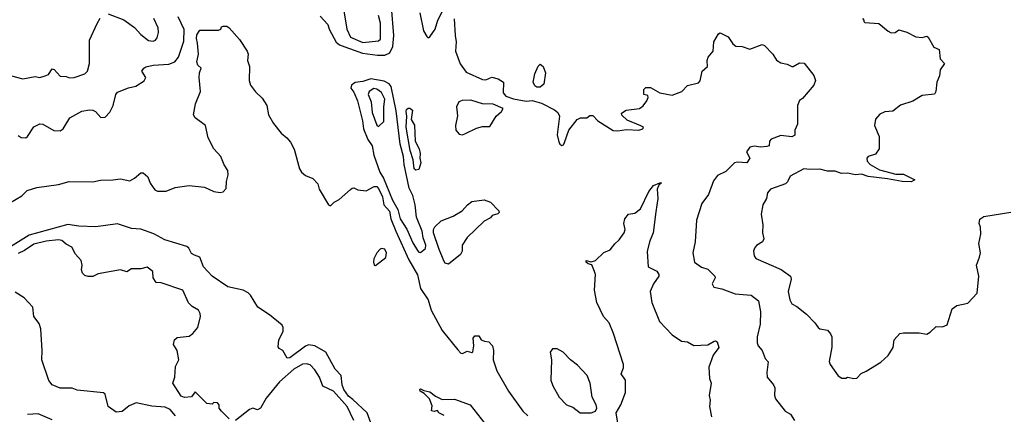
# Model space of a CAD drawing. Extents: x 1690054 to 1842981, y 782881 to 914114.
# Tile 201 of 256: x 1712235 to 1718574, y 852265 to 854807. Entities that reach past the tile are written whole.
import ezdxf

# ---------------------------------------------------------------- set-up
doc = ezdxf.new("R2010")
doc.units = 0

msp = doc.modelspace()

# ---------------------------------------------------------------- linework, layer by layer
at = {"layer": '0CON10XD'}
for points in [[(1714169.7, 854829.7), (1714218.8, 854775), (1714228.1, 854745), (1714273.3, 854663.3), (1714294.4, 854644.4), (1714328, 854632), (1714442.1, 854592.1), (1714537.7, 854577.7), (1714585, 854577.5), (1714617, 854593), (1714637.5, 854635), (1714643.1, 854705), (1714629.4, 854890.6)], [(1714313.8, 854915), (1714341.3, 854745), (1714365, 854694.2), (1714445, 854660.9), (1714545, 854671.1), (1714558.5, 854681.5), (1714557.9, 854785), (1714545.6, 854835)], [(1712225, 854061.2), (1712245, 854048.8), (1712275, 854046.7), (1712286.1, 854053.9), (1712325, 854116.2), (1712365, 854135.7), (1712385, 854134.3), (1712455, 854092.9), (1712495, 854090), (1712514.2, 854105), (1712557.5, 854175), (1712635, 854217.5), (1712685, 854226.5), (1712705, 854224.4), (1712722, 854215), (1712757.3, 854177.3), (1712785, 854179.2), (1712815, 854210.8), (1712836, 854255), (1712853.3, 854325), (1712865, 854340.6), (1712935, 854368.9), (1712981.9, 854378.1), (1713036.2, 854413.8), (1713048, 854435), (1713022, 854475), (1713033.1, 854495), (1713046.3, 854503.7), (1713095, 854514.9), (1713195, 854521.1), (1713233.6, 854535), (1713256.8, 854565), (1713291, 854669), (1713294.7, 854744.7), (1713255.7, 854825)], [(1712805, 854844.2), (1712905, 854806), (1712975, 854755.8), (1713015, 854712.5), (1713065, 854672.5), (1713095, 854668), (1713108.8, 854675), (1713119.1, 854690.9), (1713129.4, 854725), (1713125.6, 854755), (1713097.5, 854815)], [(1714811.2, 854851.2), (1714834.8, 854734.8), (1714855, 854698), (1714865, 854690), (1714875, 854696.2), (1714910, 854745), (1714927.8, 854805), (1714965, 854880)], [(1712175, 853630), (1712248, 853672), (1712283.5, 853706.5), (1712345, 853726.2), (1712484.5, 853745.5), (1712554.2, 853764.2), (1712705, 853763.2), (1712755, 853774.1), (1712835, 853774.5), (1712885, 853781.9), (1712945, 853768.1), (1712975, 853785.7), (1713015, 853820), (1713030.7, 853820.7), (1713060, 853795), (1713074.3, 853754.3), (1713105, 853710), (1713122.3, 853702.3), (1713176.9, 853703.1), (1713235, 853725.8), (1713325, 853738), (1713425, 853727.5), (1713485, 853700), (1713525, 853693.8), (1713545, 853698.8), (1713565, 853720), (1713566, 853765), (1713576.6, 853806.6), (1713574.6, 853835), (1713552, 853872), (1713530.7, 853925), (1713485.2, 853975), (1713447.9, 854045), (1713431.8, 854125), (1713365.7, 854175), (1713353.1, 854195), (1713366.5, 854265), (1713398.6, 854345), (1713390.9, 854435), (1713392.9, 854465), (1713403.3, 854495), (1713382.5, 854515), (1713375.8, 854535), (1713386.4, 854585), (1713378.9, 854655), (1713372.4, 854685), (1713375, 854710), (1713395, 854740), (1713515, 854738.5), (1713530, 854745), (1713535, 854760), (1713544, 854766), (1713567.5, 854765), (1713584, 854755), (1713649.5, 854679.5), (1713700, 854605), (1713705.2, 854585), (1713701.1, 854545), (1713714.4, 854505), (1713711.9, 854415), (1713720.8, 854385), (1713752.2, 854342.2), (1713795, 854300.8), (1713826.7, 854255), (1713837.8, 854195), (1713869.3, 854139.3), (1713917.5, 854075), (1713955.5, 854045.5), (1713977.6, 854017.6), (1714003, 853973), (1714035.9, 853845.9), (1714050, 853825), (1714075, 853802.5), (1714123, 853783), (1714155, 853750), (1714162.5, 853715), (1714223.8, 853615), (1714235, 853607.5), (1714258.8, 853631.2), (1714292.3, 853647.7), (1714365, 853712.5), (1714375, 853722.5), (1714385, 853723.3), (1714411.7, 853711.7), (1714465, 853704.3), (1714517.3, 853732.7), (1714535, 853731.4), (1714545, 853718.6), (1714570.7, 853665), (1714579.5, 853615), (1714615, 853572.5), (1714624.8, 853525), (1714656, 853445), (1714740.1, 853260.1), (1714795, 853164.4), (1714815.7, 853075), (1714865, 853003.1), (1714884.8, 852934.8), (1714955.7, 852805.7), (1715055, 852679.2), (1715075, 852658.8), (1715085, 852656.7), (1715115, 852671.2), (1715145, 852663.8), (1715151.7, 852668.3), (1715159.2, 852705), (1715154.3, 852755.7), (1715165, 852771.2), (1715190.7, 852770.7), (1715205, 852743.8), (1715226.4, 852736.4), (1715255, 852730.8), (1715278.6, 852705), (1715285.7, 852675), (1715282.9, 852615), (1715306.7, 852545), (1715381.8, 852415), (1715473.1, 852285), (1715506, 852255)], [(1712183.3, 854445), (1712255, 854426.9), (1712335, 854440), (1712365, 854435.6), (1712400, 854445), (1712421.2, 854455), (1712445, 854490), (1712456.4, 854486.4), (1712495, 854444), (1712535, 854441.1), (1712555, 854433.1), (1712585, 854434.7), (1712655, 854459.2), (1712672, 854475), (1712684.2, 854525.8), (1712684.3, 854675), (1712733, 854783), (1712752.3, 854817.7)], [(1715032.7, 854812.7), (1715039, 854705), (1715044.7, 854665), (1715040, 854605), (1715071.6, 854521.6), (1715109.7, 854469.7), (1715215, 854422), (1715235, 854420), (1715275, 854436.7), (1715315, 854426.2), (1715350, 854405), (1715347.5, 854335), (1715365, 854313.8), (1715415, 854296.7), (1715495, 854282.5), (1715535, 854286.2), (1715595, 854268.8), (1715677.1, 854227.1), (1715699.7, 854209.7), (1715709.2, 854185), (1715696.1, 854066.1), (1715705, 854020), (1715712.5, 854005), (1715725, 853997.5), (1715735, 854000), (1715742.5, 854015), (1715770, 854095), (1715823.3, 854165), (1715845, 854174), (1715885.8, 854174.2), (1715905, 854190), (1715925, 854190), (1715956.7, 854155), (1716055, 854093.8), (1716085, 854091.2), (1716141.4, 854098.6), (1716220, 854095), (1716246.2, 854105), (1716250, 854115), (1716234.2, 854124.2), (1716145, 854160), (1716111.7, 854191.7), (1716110, 854205), (1716140, 854225), (1716224.2, 854235.8), (1716247.7, 854252.3), (1716272.5, 854285), (1716280, 854305), (1716278.3, 854318.3), (1716252.5, 854325), (1716252.5, 854357.5), (1716265, 854370), (1716295, 854370), (1716355, 854336.7), (1716435, 854320), (1716497.5, 854345), (1716535, 854382.5), (1716605, 854400), (1716616, 854414), (1716628.8, 854475), (1716662, 854505), (1716661.2, 854545), (1716668, 854565), (1716699.2, 854605), (1716704.2, 854665), (1716733.9, 854716.1), (1716745, 854722.5), (1716795.8, 854695.8), (1716825, 854652.5), (1716845, 854636.7), (1716885, 854634), (1716935, 854618), (1717015, 854646.2), (1717030.7, 854640.7), (1717083.8, 854585), (1717106.8, 854546.8), (1717135, 854528.6), (1717175, 854521.2), (1717205, 854506.2), (1717215, 854506.2), (1717255, 854530), (1717285, 854526.7), (1717346.9, 854446.9), (1717358.8, 854415), (1717348, 854385), (1717275, 854300), (1717254.4, 854285.6), (1717242.5, 854255), (1717241.4, 854135), (1717226, 854095), (1717225, 854062.5), (1717205, 854052.9), (1717135, 854060), (1717072.7, 854037.3), (1717062.5, 854025), (1717060, 853995), (1717045, 853990), (1717005, 853985.6), (1716965, 853993.1), (1716935, 853985.4), (1716914.4, 853955), (1716935.6, 853915), (1716916.7, 853885), (1716855, 853889.8), (1716837.5, 853885), (1716780.2, 853829.8), (1716726.8, 853803.2), (1716701.5, 853768.5), (1716668.4, 853681.6), (1716626.7, 853623.3), (1716591.9, 853515), (1716582.9, 853375), (1716568.6, 853305), (1716579.2, 853245), (1716625, 853213.3), (1716665, 853199.5), (1716710, 853155), (1716711.2, 853145), (1716692, 853105), (1716703, 853083), (1716755, 853072.5), (1716840.3, 853040.3), (1716945, 853031.8), (1716990.6, 852995), (1717004.6, 852925), (1717002.5, 852845), (1716981.9, 852765), (1716982.2, 852725), (1716988.6, 852705), (1717015.6, 852675), (1717033.8, 852625), (1717053.9, 852603.9), (1717044.3, 852534.3), (1717048, 852505), (1717088, 852455), (1717096.2, 852435), (1717093.6, 852386.4), (1717100, 852365), (1717163.8, 852285), (1717196.2, 852265), (1717223.8, 852225)], [(1717660, 854815), (1717670, 854805), (1717670, 854795), (1717675, 854790), (1717765, 854782.5), (1717825, 854732.5), (1717845, 854722.5), (1717870, 854725), (1717895, 854742.5), (1717945.8, 854725.8), (1718005, 854696.7), (1718045, 854693.3), (1718075, 854700), (1718082.5, 854695), (1718120.7, 854630.7), (1718153.3, 854615), (1718161.4, 854555), (1718189.2, 854525), (1718161.6, 854485), (1718155.6, 854445), (1718138.2, 854405), (1718133.1, 854345), (1718125, 854326.2), (1718045, 854319.2), (1717985, 854281.5), (1717905, 854256), (1717855, 854218.8), (1717805, 854213.8), (1717771.7, 854198.3), (1717744.1, 854165.9), (1717738.8, 854125), (1717768.8, 854055), (1717767.5, 853975), (1717745, 853941.4), (1717697.5, 853925), (1717687.5, 853915), (1717690, 853895), (1717710, 853875), (1717769.8, 853839.8), (1717875, 853811.2), (1717925, 853811.4), (1717997.5, 853775), (1717975, 853762.5), (1717916, 853764), (1717822.5, 853782.5), (1717697.7, 853797.7), (1717655, 853812.5), (1717615, 853808.2), (1717565, 853818.1), (1717525, 853815.9), (1717485, 853830.2), (1717435, 853831.9), (1717385, 853843.3), (1717321.7, 853841.7), (1717282.7, 853847.3), (1717195, 853800), (1717177.6, 853762.4), (1717165, 853749.2), (1717067.5, 853715), (1717049.3, 853690.7), (1717042.5, 853655), (1717018.8, 853615), (1717008.8, 853555), (1717020, 853485), (1717017.5, 853435), (1717026.2, 853395), (1717016.7, 853375), (1716978.1, 853351.9), (1716964.5, 853335.5), (1716960, 853315), (1716963.3, 853285), (1716975, 853268.8), (1717137, 853197), (1717196.9, 853155), (1717201.5, 853135), (1717183.1, 853055), (1717192.1, 853002.1), (1717205, 852977.5), (1717238.7, 852958.7), (1717300.9, 852910.9), (1717353.8, 852855), (1717375, 852823.8), (1717385.9, 852815.9), (1717435, 852806.2), (1717453.6, 852783.6), (1717463, 852763), (1717463.6, 852696.4), (1717446.7, 852605), (1717453.3, 852585), (1717503.6, 852513.6), (1717527, 852497), (1717553, 852497), (1717565, 852503.3), (1717605, 852496.2), (1717625, 852498.8), (1717651.7, 852528.3), (1717685, 852542), (1717778.7, 852601.3), (1717825, 852644.2), (1717857.1, 852695), (1717864.2, 852745), (1717900, 852785), (1717925, 852790.6), (1718025, 852790.8), (1718075, 852782), (1718097, 852793), (1718135, 852831.2), (1718175, 852828), (1718205, 852841.2), (1718238, 852945), (1718267.5, 852965), (1718339.1, 852980.9), (1718398.6, 853045), (1718409.4, 853155), (1718395.6, 853225), (1718413.8, 853276.2), (1718419.4, 853305), (1718410, 853365), (1718422.5, 853425), (1718420.7, 853470.7), (1718412.5, 853495), (1718417, 853523), (1718440.7, 853539.3), (1718615, 853567.1)], [(1715565, 854372.9), (1715551.5, 854381.5), (1715541.2, 854405), (1715551.2, 854458.8), (1715572.3, 854507.7), (1715585, 854520), (1715605, 854506.2), (1715620.9, 854465), (1715608.7, 854391.3), (1715585, 854373.3), (1715565, 854372.9)], [(1714815, 853306.7), (1714847.1, 853332.9), (1714850, 853355), (1714832.5, 853402.5), (1714825, 853445.6), (1714789.6, 853535), (1714780.5, 853615), (1714766.4, 853675), (1714742.4, 853722.4), (1714710.3, 853875), (1714706.2, 853925), (1714684.4, 854004.4), (1714659.1, 854219.1), (1714626.7, 854376.7), (1714612.9, 854392.9), (1714581.2, 854411.2), (1714495, 854426.5), (1714445, 854408.8), (1714395, 854401.4), (1714371.2, 854385), (1714366.2, 854365), (1714385, 854340.8), (1714410, 854285), (1714441.4, 854155), (1714448.1, 854105), (1714476, 854035), (1714503.8, 853993.8), (1714514.9, 853935), (1714552.7, 853825), (1714577, 853787), (1714635.6, 853645), (1714669.6, 853585), (1714683.8, 853525), (1714727.8, 853457.8), (1714765, 853370.5), (1714795, 853320.8), (1714805, 853308.8), (1714815, 853306.7)], [(1714545, 854120), (1714579.3, 854150.7), (1714578.4, 854245), (1714585.7, 854295), (1714565, 854337.8), (1714535, 854359.6), (1714515, 854362.8), (1714484.2, 854345), (1714478.3, 854325), (1714497.3, 854277.3), (1714505, 854210), (1714535, 854126.7), (1714545, 854120)], [(1715085, 854066.2), (1715105, 854073.8), (1715175, 854108.8), (1715215, 854118.8), (1715260.7, 854119.3), (1715303.1, 854185), (1715337.5, 854215), (1715347.5, 854235), (1715282.8, 854262.8), (1715215.4, 854264.6), (1715138.6, 854288.6), (1715082.9, 854287.1), (1715061.7, 854278.3), (1715047.1, 854245), (1715053.2, 854186.8), (1715041.1, 854125), (1715041.9, 854095), (1715065, 854068.8), (1715085, 854066.2)], [(1714785, 853837.3), (1714775, 853845.5), (1714767.1, 853905), (1714748.4, 853965), (1714723.3, 854115), (1714727.8, 854185), (1714722.3, 854215), (1714725, 854228), (1714735, 854237.5), (1714747.3, 854237.3), (1714763.3, 854225), (1714754.2, 854165), (1714776.9, 854126.9), (1714780.4, 854025), (1714805.7, 853975.7), (1714812.4, 853945), (1714810.8, 853915), (1714818.2, 853885), (1714805, 853842.9), (1714785, 853837.3)], [(1716088.2, 852195), (1716074.7, 852275), (1716105.4, 852325), (1716135.6, 852405), (1716135, 852483.8), (1716107.5, 852525), (1716122.5, 852565), (1716122.9, 852585), (1716058.2, 852785), (1716030, 852855), (1715994.4, 852895), (1715949.4, 852985), (1715935.8, 853065), (1715940.8, 853165), (1715935.6, 853185), (1715917.3, 853227.3), (1715893.8, 853235), (1715882.5, 853245), (1715882.5, 853255), (1715915, 853246.2), (1715942.5, 853255), (1715995, 853306.7), (1716035.7, 853324.3), (1716066, 853364), (1716095, 853388.8), (1716125.8, 853435), (1716132, 853455), (1716123.3, 853495), (1716131.2, 853525), (1716155, 853553.8), (1716195, 853561.2), (1716231.7, 853588.3), (1716285, 853701.2), (1716315, 853739.2), (1716355, 853756.7), (1716366.7, 853755), (1716350, 853740), (1716338.8, 853715), (1716344, 853655), (1716329.2, 853569.2), (1716312.9, 853435), (1716289.5, 853375), (1716274.4, 853314.4), (1716280, 853215), (1716337.1, 853187.1), (1716350, 853165), (1716350, 853155), (1716315, 853106.2), (1716293.4, 853056.6), (1716304.5, 852984.5), (1716353.7, 852863.7), (1716435, 852776.2), (1716495, 852735.8), (1716535, 852730.8), (1716575, 852709.2), (1716665, 852712.9), (1716705, 852736.2), (1716715, 852738.8), (1716725, 852732.5), (1716735.7, 852694.3), (1716699.2, 852645), (1716671.7, 852568.3), (1716676.7, 852495), (1716686.7, 852465), (1716673.8, 852385), (1716680, 852355), (1716676.2, 852315), (1716687.7, 852247.7)], [(1714995, 853233.1), (1714975, 853237.8), (1714965, 853253.1), (1714934, 853334), (1714900, 853435), (1714899.1, 853455), (1714906.9, 853473.1), (1714948.7, 853511.3), (1715025, 853541.1), (1715083.8, 853575), (1715117.5, 853615), (1715145, 853636), (1715225, 853645.7), (1715265, 853632), (1715320, 853575), (1715322.5, 853565), (1715313.6, 853556.4), (1715277.5, 853545), (1715265, 853531.2), (1715225, 853509.2), (1715115, 853404.3), (1715083.3, 853355), (1715082.9, 853315), (1715072.5, 853295), (1714995, 853233.1)], [(1714505, 852186.7), (1714471.2, 852275), (1714379.4, 852359.4), (1714352.8, 852382.8), (1714322.1, 852425), (1714311.6, 852455), (1714304.8, 852515), (1714265.5, 852555.5), (1714206.7, 852665), (1714135, 852705.9), (1714095, 852711.6), (1714075, 852702.9), (1713975, 852629.2), (1713956.4, 852626.4), (1713928.8, 852675), (1713905, 852688), (1713899.1, 852699.1), (1713904.2, 852745), (1713931.3, 852798.7), (1713932.1, 852825), (1713925, 852839.3), (1713842.5, 852905), (1713767.7, 852955), (1713721.8, 853031.8), (1713706.6, 853046.6), (1713673.8, 853063.8), (1713575, 853086.5), (1713474.7, 853154.7), (1713418.4, 853215), (1713395, 853276.9), (1713360.7, 853290.7), (1713341.5, 853301.5), (1713324.3, 853335), (1713311.4, 853345), (1713169, 853389), (1713098, 853428), (1713015, 853458.4), (1712955, 853461.6), (1712865, 853492.2), (1712725, 853473.4), (1712615, 853476.4), (1712545, 853488.3), (1712295, 853419.2), (1712157.6, 853332.4)], [(1713583.5, 852235), (1713533.3, 852285), (1713520, 852305), (1713520, 852325), (1713508.3, 852338.3), (1713485, 852340), (1713475, 852330), (1713440, 852335), (1713365, 852410), (1713341.7, 852378.3), (1713295.8, 852374.2), (1713275, 852380.8), (1713221.4, 852465), (1713234.1, 852505), (1713237.3, 852572.7), (1713260, 852615), (1713248.6, 852675), (1713226, 852715), (1713231.2, 852745), (1713249.5, 852760.5), (1713325, 852768.9), (1713350, 852785), (1713380.8, 852825), (1713400, 852895), (1713397.8, 852915), (1713386, 852936), (1713345, 852959.2), (1713322.4, 852982.4), (1713286.2, 853065), (1713145, 853111.2), (1713114.2, 853114.2), (1713093.8, 853145), (1713092.5, 853185), (1713055, 853213.3), (1713015, 853201.2), (1712955, 853201.2), (1712925, 853183.3), (1712885, 853196.2), (1712740.7, 853169.3), (1712705, 853153.3), (1712676.4, 853153.6), (1712655, 853158.8), (1712639.2, 853175), (1712632.5, 853195), (1712638, 853225), (1712630, 853255), (1712595, 853296.7), (1712571.2, 853341.2), (1712535, 853360), (1712506.7, 853385), (1712485, 853389.5), (1712405, 853379.5), (1712325, 853361.1), (1712265, 853319.7), (1712225, 853301.8)], [(1714525, 853224.2), (1714592.1, 853275), (1714596.8, 853305), (1714585, 853329.1), (1714565, 853332.7), (1714555, 853328.5), (1714533.6, 853305), (1714515.8, 853265.8), (1714513.3, 853245), (1714516.4, 853226.4), (1714525, 853224.2)], [(1712423.6, 852483.6), (1712377.1, 852615), (1712380.1, 852675), (1712371.7, 852815), (1712359.9, 852849.9), (1712326.7, 852895), (1712318.6, 852955), (1712263.3, 853015), (1712205, 853051.2)], [(1715915, 852273.6), (1715942, 852285), (1715950.6, 852305), (1715946.7, 852325), (1715919.6, 852375), (1715908.1, 852465), (1715888.6, 852515), (1715825, 852582.5), (1715781.2, 852615), (1715733.3, 852665), (1715695, 852686.7), (1715665, 852687.5), (1715650, 852665), (1715658, 852615), (1715654.4, 852485), (1715667.4, 852447.4), (1715707.8, 852375), (1715755, 852325.6), (1715795, 852310), (1715843.7, 852273.7), (1715915, 852273.6)], [(1714385, 852225.9), (1714342.7, 852315), (1714255, 852414.6), (1714186.4, 852446.4), (1714165, 852504.4), (1714135, 852551.9), (1714104.5, 852584.5), (1714080.5, 852590.5), (1714055, 852588.5), (1713999.3, 852555), (1713908.5, 852475), (1713820.8, 852369.2), (1713784.3, 852305), (1713765, 852294.2), (1713735, 852303.8), (1713715, 852296), (1713625, 852225.6)], [(1713237.5, 852255), (1713204.3, 852295), (1713171.9, 852311.9), (1713085, 852318.1), (1712985, 852337.8), (1712939.5, 852320.5), (1712895, 852283.1), (1712855, 852278.5), (1712804.7, 852314.7), (1712784.4, 852394.4), (1712775, 852402.5), (1712605, 852420.9), (1712572.6, 852432.6), (1712495, 852434), (1712445, 852454), (1712423.6, 852483.6)], [(1714967.7, 852257.7), (1714933.8, 852273.8), (1714925, 852290), (1714903, 852283), (1714887, 852287), (1714889.3, 852319.3), (1714872.5, 852365), (1714839.3, 852399.3), (1714812.5, 852415), (1714810, 852425), (1714815, 852430), (1714837.5, 852417.5), (1714875, 852410), (1714911.4, 852381.4), (1714955, 852360.8), (1715035, 852363.3), (1715135, 852326), (1715230, 852205)], [(1712445, 852230), (1712355, 852268.8), (1712285, 852262.9)]]:
    msp.add_lwpolyline(points, dxfattribs=at)

doc.saveas('drawing.dxf')
